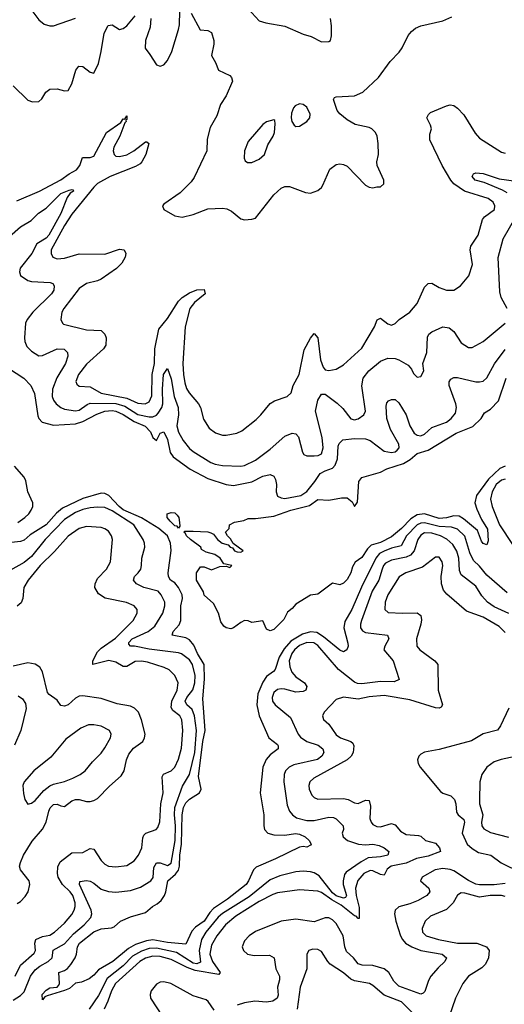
# Model space of a CAD drawing. Header units: inches. Extents: x 1694797 to 1849917, y 907313 to 1017959.
# Tile 100 of 256: x 1730906 to 1733545, y 941877 to 947244. Entities that reach past the tile are written whole.
import ezdxf

# ---------------------------------------------------------------- set-up
doc = ezdxf.new("R2010")
doc.units = ezdxf.units.IN
doc.header["$MEASUREMENT"] = 0
doc.layers.add('B7934', color=7, linetype='Continuous')

msp = doc.modelspace()

# ---------------------------------------------------------------- linework, layer by layer
at = {"layer": 'B7934', "color": 5}
for points, elevation in [([(1730944.4, 947330), (1731010, 947244), (1731039.3, 947219.3), (1731070, 947210.4), (1731090, 947210.4), (1731210, 947251.8)], 740), ([(1732110, 947347.3), (1732210, 947238), (1732246.3, 947226.3), (1732350, 947208.4), (1732450, 947165.5), (1732492.7, 947152.7), (1732550, 947122.8), (1732590, 947124.7), (1732598, 947130), (1732603.1, 947156.9), (1732604, 947210), (1732599, 947250)], 740), ([(1730870, 946883.8), (1730950, 946806), (1730975.6, 946795.6), (1731010, 946798.4), (1731027, 946813), (1731047.6, 946850), (1731070, 946865.3), (1731110, 946867.7), (1731150, 946856), (1731170, 946857.6), (1731190, 946893.7), (1731211.1, 946968.9), (1731228.4, 946991.6), (1731250, 946988.4), (1731290, 946959), (1731310, 946952.2), (1731334, 947006), (1731349.5, 947070.5), (1731365.4, 947170), (1731387.4, 947212.6), (1731410, 947216.2), (1731450, 947190.9), (1731470, 947195.3), (1731490, 947210.1), (1731535.1, 947264.9)], 720), ([(1731620.3, 947250), (1731616.4, 947203.6), (1731590.9, 947130), (1731588.5, 947088.5), (1731615.1, 947055.1), (1731650, 946998.4), (1731670, 946990.3), (1731690, 946998.9), (1731710, 947020.9), (1731734.3, 947070), (1731770.4, 947190), (1731775.3, 947215.3), (1731777.8, 947290)], 720), ([(1731839.4, 947279.4), (1731888.7, 947188.7), (1731930, 947186), (1731950, 947174), (1731962.8, 947130), (1731963.2, 947110), (1731950, 947048.2), (1731972.9, 947010), (1731988.8, 946970), (1732050, 946939.6), (1732059, 946930), (1732064.5, 946910), (1732030.7, 946829.3), (1731998.7, 946781.3), (1731980, 946720), (1731942.8, 946657.2), (1731927.2, 946592.8), (1731925.5, 946530), (1731855.5, 946384.5), (1731839.7, 946360.4), (1731780.2, 946299.8), (1731690, 946238), (1731683, 946230), (1731690.5, 946210), (1731750, 946175.6), (1731790, 946167.6), (1731850, 946183.2), (1731930, 946213.8), (1732010, 946217.6), (1732033.6, 946213.6), (1732060.1, 946200.1), (1732110, 946159.3), (1732130, 946153), (1732170, 946156.3), (1732190, 946162), (1732290, 946290.3), (1732330, 946326.4), (1732350, 946334.4), (1732375.6, 946335.6), (1732462.8, 946302.8), (1732490, 946298), (1732530, 946312.7), (1732549.7, 946330.3), (1732557, 946343), (1732594, 946430), (1732630, 946454.9), (1732650, 946458), (1732670, 946455.5), (1732690, 946445.5), (1732790, 946341.6), (1732810, 946330.6), (1732830, 946327.3), (1732850, 946334), (1732870, 946334), (1732889.2, 946350), (1732889.6, 946370), (1732853, 946450), (1732851.6, 946470), (1732859.7, 946510), (1732858.5, 946570), (1732852.7, 946610), (1732843.1, 946630), (1732823, 946650), (1732810, 946656.5), (1732733.4, 946673.4), (1732690, 946698.7), (1732650, 946731.3), (1732635.4, 946750), (1732615.6, 946810), (1732620.4, 946819.6), (1732630, 946824.4), (1732730, 946829.6), (1732774.8, 946850), (1732860.4, 946930), (1732923.8, 947016.2), (1732972.9, 947067.1), (1732988.6, 947090), (1733021.8, 947158.2), (1733039.3, 947180.7), (1733062.2, 947197.8), (1733090, 947210.3), (1733210, 947238), (1733259.6, 947260.4)], 720), ([(1730890, 946257.2), (1731013.5, 946310), (1731130, 946370.6), (1731175.7, 946404.3), (1731215, 946425), (1731233.1, 946450), (1731247.8, 946492.2), (1731290, 946493.1), (1731310, 946500.5), (1731377.8, 946630), (1731456.1, 946683.9), (1731470, 946703.9), (1731477.7, 946702.3), (1731490, 946720.7), (1731490, 946700.9), (1731483.1, 946696.9), (1731485.5, 946690), (1731477.9, 946682.1), (1731450.3, 946609.7), (1731418.6, 946550), (1731415.6, 946530), (1731420.1, 946510), (1731430, 946500.4), (1731450, 946498.2), (1731490, 946507.8), (1731526.8, 946530), (1731590, 946578.2), (1731598.2, 946578.2), (1731608.2, 946570), (1731592.3, 946510), (1731571.8, 946470), (1731561.2, 946458.8), (1731536.1, 946443.9), (1731398.2, 946390), (1731330, 946351.3), (1731310, 946331.8), (1731190, 946184.5), (1731150, 946123.2), (1731077.5, 945990), (1731077.6, 945970), (1731086.3, 945950), (1731110, 945940.9), (1731150, 945945), (1731230, 945968.2), (1731370, 945965.7), (1731450, 945993.7), (1731474.6, 945990), (1731483.5, 945970), (1731479.4, 945950), (1731462.3, 945917.7), (1731432.7, 945887.3), (1731350, 945829.9), (1731330, 945820.2), (1731270, 945805.8), (1731230, 945779.5), (1731145.5, 945670), (1731134.6, 945650), (1731129, 945610), (1731138, 945590), (1731145, 945585), (1731270, 945554.2), (1731350, 945550.2), (1731369.2, 945530), (1731376.8, 945510), (1731374.1, 945470), (1731361.4, 945450), (1731270, 945366.3), (1731226.3, 945310), (1731211.4, 945271.4), (1731217, 945257), (1731230, 945246.7), (1731290, 945243.3), (1731348.8, 945208.8), (1731490, 945181), (1731550, 945154.9), (1731588.9, 945151.1), (1731610, 945161.3), (1731625.6, 945194.4), (1731627.9, 945310), (1731639.9, 945370), (1731642.1, 945450), (1731663, 945557), (1731710, 945614.6), (1731770, 945709.3), (1731790, 945729.4), (1731830, 945756), (1731870, 945771.1), (1731910, 945773.4), (1731916, 945750), (1731857.6, 945702.4), (1731833.1, 945670), (1731806.2, 945570), (1731794.5, 945370), (1731797, 945310), (1731804.6, 945264.6), (1731814.1, 945234.1), (1731828.1, 945210), (1731880.2, 945150), (1731890.1, 945130), (1731906.8, 945066.8), (1731937, 945017), (1731972.3, 944992.3), (1732010, 944980.2), (1732030, 944979.7), (1732088.9, 944991.1), (1732116.2, 945003.8), (1732194.3, 945065.7), (1732219.7, 945090), (1732270, 945152.7), (1732293.1, 945166.9), (1732362.4, 945190), (1732384.4, 945210), (1732395.9, 945250), (1732428.7, 945310), (1732454.7, 945445.3), (1732490, 945508.7), (1732510, 945534.4), (1732530.2, 945510), (1732543.9, 945390), (1732557.8, 945350), (1732570, 945336.3), (1732590, 945331.8), (1732630, 945338.8), (1732670, 945362.8), (1732770, 945453.4), (1732837.4, 945570), (1732852.6, 945607.4), (1732870, 945617.6), (1732910, 945586.4), (1732930, 945579.3), (1732950, 945588.2), (1732973.3, 945610), (1733030.5, 945649.5), (1733070, 945697.4), (1733110, 945786.3), (1733130, 945806.7), (1733150, 945808.1), (1733190, 945784.2), (1733230, 945770.2), (1733269.8, 945770.2), (1733305.7, 945794.3), (1733352.2, 945847.8), (1733372.2, 945910), (1733359.9, 945990), (1733362.3, 946010), (1733402.3, 946070), (1733425.6, 946154.4), (1733436.9, 946170), (1733491, 946210), (1733494.5, 946230), (1733483.9, 946250), (1733458, 946270), (1733329, 946309), (1733271.1, 946350), (1733254.5, 946370), (1733206.1, 946450), (1733140.3, 946590), (1733138.9, 946621.1), (1733148.6, 946650), (1733143.5, 946670), (1733123.5, 946710), (1733132.1, 946727.9), (1733142.5, 946737.5), (1733230, 946774), (1733250, 946779.7), (1733270, 946776.5), (1733290, 946762.6), (1733324.8, 946724.8), (1733386.5, 946626.5), (1733410, 946598.8), (1733530, 946522.7), (1733550, 946517.4)], 680), ([(1733561, 946301), (1733535.7, 946315.7), (1733436.2, 946356.2), (1733386, 946370), (1733369.8, 946390), (1733376.6, 946403.4), (1733390, 946410.2), (1733430, 946406.5), (1733516.7, 946376.7), (1733610, 946363.2)], 660), ([(1730850, 946062.8), (1730910, 946114.6), (1730967.8, 946150), (1731008.9, 946190), (1731050, 946216.3), (1731130, 946296.6), (1731175.1, 946315.1), (1731190, 946319.5), (1731196.9, 946316.9), (1731198, 946310), (1731180.7, 946299.3), (1731164.4, 946275.6), (1731130, 946188.2), (1731065.2, 946070), (1731050, 946053.8), (1730998.3, 946021.7), (1730971, 945969), (1730908.1, 945890), (1730904.7, 945870), (1730910, 945849.1), (1730950, 945822), (1730970, 945816.6), (1731071.8, 945811.8), (1731085.9, 945805.9), (1731094, 945794), (1731091.2, 945770), (1731078.9, 945750), (1730976.8, 945650), (1730945.9, 945610), (1730937.7, 945590), (1730931.5, 945510), (1730933.1, 945490), (1730943.7, 945463.7), (1730970, 945437.6), (1731010, 945412), (1731030, 945413.1), (1731110, 945451), (1731148.1, 945448.1), (1731165.7, 945430), (1731168, 945410), (1731155.1, 945370), (1731108, 945292), (1731083.6, 945230), (1731082.5, 945190), (1731088.9, 945170), (1731104.8, 945150), (1731130, 945130.9), (1731150, 945122.1), (1731210, 945111.6), (1731230, 945116.1), (1731273.2, 945146.8), (1731290, 945153.8), (1731430, 945152.4), (1731478.1, 945138.1), (1731550, 945092.8), (1731610, 945080.1), (1731630, 945080.4), (1731650, 945089.3), (1731660.5, 945099.5), (1731680.7, 945130), (1731685.6, 945150), (1731683.5, 945230), (1731688.9, 945310), (1731710, 945343.1), (1731730, 945287), (1731747.8, 945190), (1731768.4, 945130), (1731770.7, 945090), (1731761.5, 945030), (1731770, 944996.5), (1731796.3, 944950), (1731830, 944907.5), (1731850.2, 944890), (1731946.9, 944830), (1731970, 944820.9), (1732010, 944814.6), (1732109.9, 944810.1), (1732130, 944813.5), (1732190, 944844), (1732270, 944904), (1732350, 944974.5), (1732390, 944990.2), (1732410, 944986.3), (1732424.4, 944970), (1732446.1, 944886.1), (1732453.8, 944873.8), (1732470, 944867.2), (1732510, 944866.3), (1732531.9, 944868.1), (1732550, 944878), (1732557.8, 944910), (1732552.9, 944967.1), (1732517.3, 945110), (1732529.8, 945170), (1732550, 945202.3), (1732570, 945202.3), (1732634.8, 945154.8), (1732665.5, 945125.5), (1732710, 945067.8), (1732730, 945062.5), (1732750, 945067.8), (1732780.4, 945090), (1732789.8, 945110), (1732768.5, 945248.5), (1732775.9, 945290), (1732807.6, 945330), (1732870, 945383.8), (1732910, 945398.8), (1732950, 945396.8), (1732970.6, 945390.6), (1733020.9, 945360.9), (1733039.3, 945339.3), (1733050, 945316.3), (1733070, 945296.4), (1733090, 945299.3), (1733106, 945330), (1733101.6, 945370), (1733124, 945430), (1733127.1, 945512.9), (1733134.5, 945530), (1733150, 945543.2), (1733210, 945569.2), (1733244.1, 945564.1), (1733270, 945544.6), (1733310, 945483.1), (1733350, 945458.3), (1733370, 945457.7), (1733430, 945490.2), (1733549.7, 945590)], 660), ([(1733560.3, 945670), (1733529, 945730), (1733520.7, 945760.7), (1733511.5, 945948.5), (1733538.3, 946050), (1733608.5, 946170)], 660), ([(1730845.2, 945345.2), (1730927.4, 945290), (1730966.4, 945250), (1730986.3, 945206.3), (1731005.1, 945085.1), (1731010.2, 945070), (1731028, 945050), (1731090, 945034.2), (1731210, 945041.8), (1731250, 945053.7), (1731325.8, 945094.2), (1731368.8, 945110), (1731410, 945113.2), (1731430, 945110), (1731470, 945093), (1731530, 945053.2), (1731588.2, 945028.2), (1731618.2, 944998.2), (1731630, 944967.3), (1731650, 944950.5), (1731670, 944990.3), (1731690, 944997), (1731710, 944956.1), (1731725.2, 944885.2), (1731742.1, 944862.1), (1731834.3, 944794.3), (1731930, 944743), (1732030, 944710.6), (1732070, 944706.1), (1732170, 944725.4), (1732230, 944756.6), (1732270, 944765.8), (1732290, 944757), (1732298.8, 944738.8), (1732304.7, 944710), (1732303.3, 944670), (1732310, 944647), (1732330, 944637.3), (1732350, 944634.8), (1732437.1, 944650), (1732470, 944673.1), (1732513.5, 944726.5), (1732541.9, 944770), (1732570, 944786), (1732610, 944800.6), (1732624.8, 944815.2), (1732636, 944850), (1732640.4, 944919.6), (1732645.7, 944934.3), (1732665.9, 944954.1), (1732730, 944961.5), (1732790, 944959.2), (1732814.4, 944950), (1732890, 944892.9), (1732930, 944885.9), (1732950, 944889.2), (1732962.2, 944897.8), (1732971.7, 944910), (1732971, 944930), (1732925.5, 945010), (1732905.7, 945070), (1732901.5, 945138.5), (1732904.5, 945155.5), (1732913.6, 945166.4), (1732930, 945174.6), (1732950, 945173.1), (1732970, 945155.8), (1733010, 945090.3), (1733031.3, 945030), (1733053.8, 944990), (1733070, 944978.9), (1733090, 944976.8), (1733110, 944985.3), (1733150, 945021.7), (1733230, 945050.1), (1733255.7, 945070), (1733279.9, 945100.1), (1733285.6, 945130), (1733281.8, 945150), (1733244.5, 945250), (1733244.5, 945270), (1733254.7, 945285.3), (1733270, 945293.6), (1733290, 945294.7), (1733390, 945270.2), (1733410, 945269.4), (1733430, 945274.7), (1733450, 945292.6), (1733491.2, 945368.8), (1733550, 945447.2)], 640), ([(1733550, 944811.3), (1733521.6, 944798.4), (1733459.7, 944740.3), (1733393.3, 944650), (1733385.5, 944610), (1733395.7, 944575.7), (1733420.2, 944520.2), (1733452.8, 944467.2), (1733457, 944403), (1733450, 944382), (1733430, 944388.7), (1733421.2, 944401.2), (1733399.4, 944459.4), (1733323.5, 944523.5), (1733298.7, 944538.7), (1733270, 944539.7), (1733230, 944528.3), (1733190, 944526.1), (1733110, 944549.9), (1733070, 944544.5), (1733035.7, 944524.3), (1732985.3, 944470), (1732930, 944424.9), (1732870, 944394.9), (1732820.1, 944379.9), (1732799.4, 944360.6), (1732770, 944312.3), (1732733.5, 944286.5), (1732718.4, 944261.6), (1732710, 944229.2), (1732690, 944193.2), (1732670, 944173.2), (1732650, 944164), (1732610, 944172.3), (1732530, 944112.7), (1732490, 944107), (1732410, 944058.4), (1732390, 944034.5), (1732364.6, 944015.4), (1732344.4, 943975.6), (1732290, 943920.9), (1732270, 943912.3), (1732250, 943922), (1732230, 943968), (1732170, 943958), (1732150, 943968), (1732130, 943968.7), (1732110, 943959), (1732070, 943928.7), (1732055.3, 943924.7), (1732030, 943928.7), (1732018, 943938), (1732002, 943962), (1731988.7, 944010), (1731962, 944062), (1731910, 944108), (1731906, 944126), (1731869.2, 944190), (1731869.3, 944230), (1731890, 944262), (1731910, 944262), (1731950, 944244.7), (1731996.4, 944263.6), (1732030, 944264.7), (1732050, 944258), (1732062, 944270), (1732018, 944278), (1731998, 944310), (1731969, 944330), (1731921.3, 944341.3), (1731896.2, 944356.2), (1731891.5, 944370), (1731835.1, 944410), (1731814, 944430), (1731806.5, 944446.5), (1731799.3, 944450), (1731804.4, 944455.6), (1731850, 944455.8), (1731930, 944453.4), (1731947.6, 944447.6), (1731960.4, 944440.4), (1731983, 944410), (1732007.7, 944390), (1732041.4, 944381.4), (1732051.3, 944370), (1732064.9, 944364.9), (1732076, 944350), (1732090, 944343), (1732110, 944341), (1732122, 944350), (1732068.7, 944388.7), (1732054.6, 944414.6), (1732038, 944430), (1732026, 944450), (1732046, 944470), (1732048, 944490), (1732075.3, 944504.7), (1732125.6, 944514.4), (1732150, 944526), (1732190, 944526), (1732290, 944538.8), (1732382.9, 944570), (1732483.3, 944596.7), (1732530, 944628.3), (1732590, 944624.5), (1732657.6, 944637.6), (1732690, 944637.4), (1732716.5, 944616.5), (1732730, 944591), (1732746.3, 944613.7), (1732752.4, 944727.6), (1732770, 944748.4), (1732870, 944778.7), (1732904.6, 944795.4), (1732995.6, 944824.4), (1733033.2, 944846.8), (1733070, 944879.8), (1733130, 944897.1), (1733283.5, 944990), (1733372.9, 945027.1), (1733418.5, 945070), (1733438, 945102), (1733470, 945121.8), (1733513.3, 945166.7), (1733554.9, 945290)], 620), ([(1730895.6, 944504.4), (1730934, 944530), (1730954.9, 944550), (1730967.4, 944570), (1730976.4, 944590), (1730978.1, 944610), (1730950.8, 944670), (1730939.2, 944730), (1730930.7, 944750), (1730877.4, 944810)], 640), ([(1733550, 944739.3), (1733530, 944733.9), (1733501.6, 944710), (1733479.1, 944670), (1733470.6, 944630), (1733479.6, 944590), (1733519.9, 944490), (1733590, 944382.8)], 640), ([(1733559.9, 944119.9), (1733450, 944216.9), (1733410, 944265.5), (1733376.8, 944296.8), (1733357.5, 944337.5), (1733330, 944429.1), (1733290, 944466.5), (1733257.8, 944477.8), (1733190, 944481.8), (1733110, 944501.1), (1733090, 944499.7), (1733069.9, 944490.1), (1733012.9, 944430), (1732984.2, 944375.8), (1732930, 944364), (1732890, 944347.4), (1732866.1, 944333.9), (1732844.9, 944310), (1732768.1, 944151.9), (1732715.2, 944030), (1732675.8, 943964.2), (1732671.4, 943930), (1732693.4, 943846.6), (1732694.3, 943830), (1732688, 943810), (1732670, 943798.9), (1732650, 943806.8), (1732560.6, 943880.6), (1732523.2, 943903.2), (1732490, 943907.4), (1732445.2, 943894.8), (1732383.2, 943856.8), (1732345.5, 943814.5), (1732318.1, 943770), (1732297.9, 943702.1), (1732288.9, 943691.1), (1732250, 943664.9), (1732230, 943633.6), (1732202.6, 943570), (1732197.2, 943510), (1732209.5, 943449.4), (1732262.2, 943330), (1732310, 943294), (1732314, 943286), (1732314.3, 943270), (1732270, 943237), (1732247.5, 943212.5), (1732229.1, 943170), (1732215.1, 943030), (1732235.3, 942910), (1732235, 942850), (1732239.3, 942830), (1732256.5, 942810), (1732290, 942800.5), (1732350, 942800.1), (1732407.9, 942807.9), (1732430, 942804.4), (1732461.3, 942790), (1732482.4, 942770), (1732492.4, 942750), (1732490, 942744), (1732470, 942734), (1732450, 942738), (1732430, 942734.3), (1732298.9, 942670), (1732194.4, 942625.6), (1732179.4, 942610), (1732152.4, 942550), (1732138.4, 942530), (1732037.9, 942450), (1731960.6, 942399.4), (1731941.4, 942378.6), (1731910, 942331), (1731862.7, 942297.3), (1731843.1, 942276.9), (1731810, 942204.5), (1731710, 942214.6), (1731630, 942229), (1731596.5, 942223.5), (1731536.6, 942203.4), (1731498.3, 942181.7), (1731412.5, 942110), (1731334.2, 942065.8), (1731310, 942037), (1731283.4, 942016.6), (1731242.3, 941997.7), (1731210, 941992.6), (1731176.3, 941963.7), (1731150, 941951.8), (1731055.8, 941924.2), (1731042.5, 941917.5), (1731030, 941902), (1731028.4, 941930), (1731050, 941954.9), (1731070, 941967.3), (1731110, 941970.8), (1731119.1, 941980.9), (1731122, 941990), (1731118, 942050), (1731150, 942062), (1731166.6, 942073.4), (1731185.1, 942094.9), (1731208.7, 942131.3), (1731215.5, 942150), (1731220.2, 942190), (1731232.1, 942210), (1731310, 942272.7), (1731350, 942289.4), (1731406, 942294), (1731420.5, 942299.5), (1731454.5, 942330), (1731510, 942353.8), (1731590, 942377.1), (1731629.8, 942410), (1731655.3, 942424.7), (1731676.3, 942443.7), (1731694, 942470), (1731701.9, 942490), (1731712.2, 942550), (1731754, 942586), (1731771, 942609), (1731776.9, 942630), (1731777.2, 942690), (1731787.1, 942750), (1731789.8, 942910.2), (1731797, 942950), (1731810, 942975.7), (1731830, 942995.2), (1731885.7, 943030), (1731894.4, 943050), (1731878.9, 943118.9), (1731902.9, 943310), (1731916.6, 943370), (1731902.4, 943542.4), (1731912.7, 943650), (1731910.2, 943730), (1731875, 943790), (1731854.7, 943834.7), (1731830, 943863.1), (1731810, 943874.5), (1731736.9, 943890), (1731742, 943910), (1731774.2, 943945.8), (1731783.2, 943970), (1731783.7, 944050), (1731792.2, 944090), (1731790.7, 944110), (1731770, 944149.9), (1731750, 944174.5), (1731727.4, 944190), (1731715.8, 944210), (1731714.9, 944230), (1731731.2, 944351.2), (1731727.1, 944390), (1731709.9, 944430), (1731664.2, 944470), (1731570, 944529.4), (1731470, 944572.1), (1731447, 944590), (1731390.6, 944650.6), (1731370, 944661.5), (1731350, 944663.9), (1731250, 944633.7), (1731138.6, 944581.4), (1731106.1, 944553.9), (1731050, 944491.6), (1730963.6, 944436.4), (1730930, 944408.1), (1730910, 944399.4), (1730829.6, 944390.4)], 640), ([(1730870, 941900.1), (1730910, 941925.4), (1730930, 941945.6), (1730964, 942030), (1730990, 942064.5), (1731015, 942085), (1731060.4, 942110), (1731083.1, 942130), (1731088.4, 942171.6), (1731150, 942206.1), (1731199.1, 942260.9), (1731256.9, 942310), (1731294, 942350), (1731298.3, 942370), (1731294.9, 942390), (1731231.6, 942530), (1731232.7, 942547.3), (1731270, 942552.1), (1731290, 942547.8), (1731310, 942538.5), (1731350, 942505), (1731390, 942491.4), (1731430, 942487.8), (1731510, 942497.1), (1731564.4, 942515.6), (1731619.7, 942550), (1731631.9, 942568.1), (1731636.8, 942623.2), (1731650, 942648.2), (1731670, 942648.1), (1731710, 942633.1), (1731730, 942647.5), (1731752.3, 942770), (1731754.7, 942850), (1731748.4, 942910), (1731750.6, 942950), (1731793, 943067), (1731830, 943129.1), (1731859.1, 943250), (1731869.3, 943370), (1731857.7, 943450), (1731845, 943485), (1731816.4, 943510), (1731807.2, 943530), (1731816.4, 943550), (1731849.3, 943590.7), (1731858.9, 943630), (1731861.1, 943670), (1731846.1, 943730), (1731830, 943754.1), (1731787.5, 943787.5), (1731770, 943793.9), (1731610, 943813.9), (1731530.1, 943829.9), (1731508.9, 943828.9), (1731500.7, 943840.7), (1731500.2, 943850), (1731518.5, 943870), (1731606.3, 943910), (1731641.6, 943938.4), (1731685.2, 944010), (1731696.9, 944050), (1731696.7, 944070), (1731676.1, 944110), (1731659.4, 944130), (1731581.8, 944150), (1731542.7, 944170), (1731525.6, 944190), (1731530.8, 944210), (1731551.8, 944230), (1731564.6, 944250), (1731569.8, 944270), (1731571.8, 944310), (1731587.3, 944370), (1731585.5, 944390), (1731577.4, 944410), (1731527.4, 944490), (1731410, 944567.9), (1731370, 944585.8), (1731330, 944588), (1731290, 944583.5), (1731250, 944574.4), (1731210, 944557.5), (1731150, 944520.1), (1731044.1, 944410), (1730970, 944318), (1730930, 944285.6), (1730856.3, 944243.7)], 660), ([(1730881.8, 942030), (1730909.2, 942090.8), (1730983.8, 942156.2), (1730991.4, 942170), (1730987.5, 942210), (1730993.4, 942230), (1731030, 942246.9), (1731070, 942255.1), (1731095.6, 942270), (1731150, 942319.4), (1731190, 942366.8), (1731203.2, 942390), (1731208.7, 942410), (1731207.9, 942430), (1731194.2, 942470), (1731180.1, 942490), (1731139.7, 942530), (1731115.2, 942570), (1731111.3, 942590), (1731113.5, 942626.5), (1731125.7, 942654.3), (1731190, 942703.5), (1731250, 942705.4), (1731290, 942727), (1731310, 942722.9), (1731350, 942661.8), (1731370, 942641.3), (1731390, 942630.1), (1731430, 942626), (1731490, 942633.9), (1731530, 942659.7), (1731553, 942690), (1731570.4, 942730), (1731575.8, 942784.2), (1731581.6, 942798.4), (1731593.6, 942810), (1731649.5, 942830), (1731658.3, 942841.7), (1731668.4, 942871.6), (1731674.6, 942970), (1731687.1, 943030), (1731682.3, 943117.7), (1731689, 943131), (1731729.9, 943150.1), (1731750.9, 943170), (1731770, 943212.9), (1731787.3, 943272.7), (1731795.1, 943370), (1731788.8, 943428.8), (1731777.8, 943450), (1731739, 943479), (1731730, 943495.3), (1731734, 943530), (1731763.5, 943590), (1731768.8, 943630), (1731750.3, 943670.3), (1731719.9, 943700.1), (1731693.4, 943713.4), (1731602.2, 943742.2), (1731570, 943748.1), (1731534.5, 943745.5), (1731490, 943717.8), (1731470, 943718.9), (1731430, 943742.1), (1731390.9, 943750.9), (1731304.5, 943730), (1731303.2, 943750), (1731330, 943797.9), (1731350, 943818.1), (1731427.1, 943872.9), (1731523.9, 943970), (1731546, 944010), (1731544.8, 944030), (1731528.4, 944050), (1731487.7, 944067.7), (1731370.4, 944090.4), (1731335.3, 944115.3), (1731315.2, 944150), (1731316, 944170), (1731330, 944199), (1731379.3, 944250), (1731399.8, 944290), (1731410.7, 944410), (1731406.4, 944430), (1731390, 944456.4), (1731370, 944469.8), (1731350, 944476.2), (1731270, 944481.7), (1731230, 944470.5), (1731170, 944429.3), (1731094.6, 944345.4), (1731017.1, 944270), (1730951, 944190), (1730928.6, 944150), (1730923.6, 944090), (1730913.7, 944066.3), (1730891.9, 944048.1)], 680), ([(1733570, 944007.5), (1733490, 944043.4), (1733453.5, 944070), (1733423.7, 944103.7), (1733390, 944157.3), (1733310, 944217.6), (1733302, 944242), (1733297, 944310), (1733286.8, 944346.8), (1733264.2, 944384.2), (1733232.7, 944412.7), (1733198.5, 944430), (1733150, 944445.3), (1733110, 944447), (1733090, 944434.2), (1733073.7, 944410), (1733054.2, 944350), (1733035.1, 944324.9), (1733010, 944314.1), (1732930, 944298.4), (1732898.3, 944281.7), (1732887.4, 944270), (1732879.2, 944250), (1732860.9, 944190), (1732826.2, 944130), (1732767.4, 943970), (1732761.4, 943950), (1732762.3, 943930), (1732773.4, 943913.4), (1732790, 943903.6), (1732909.2, 943889.2), (1732916.3, 943870), (1732893.7, 943830), (1732888.5, 943810), (1732939.1, 943750), (1732971.7, 943648.3), (1732945.7, 943634.3), (1732870, 943636.7), (1732770, 943624.2), (1732745.9, 943625.9), (1732730, 943633.4), (1732642.7, 943702.7), (1732530, 943833.9), (1732507, 943847), (1732470, 943849), (1732430, 943832.8), (1732401.9, 943810), (1732387.3, 943790), (1732373.5, 943750), (1732376.6, 943716.6), (1732388.1, 943688.1), (1732410, 943663.2), (1732457.3, 943630), (1732468.9, 943610), (1732463.8, 943590), (1732450, 943582.7), (1732410, 943579.3), (1732350, 943594.7), (1732330, 943597.4), (1732310, 943594), (1732290, 943577.8), (1732280.5, 943550), (1732283.2, 943530), (1732296.9, 943510), (1732381.4, 943441.4), (1732422.7, 943350), (1732434.3, 943334.3), (1732470, 943309), (1732531.5, 943290), (1732557.6, 943270), (1732562.7, 943250), (1732552.1, 943230), (1732528.5, 943211.5), (1732398.1, 943181.9), (1732373.6, 943170), (1732354.3, 943150), (1732346.4, 943130), (1732344.4, 943090), (1732362.1, 942962.1), (1732374.5, 942930), (1732391.2, 942910), (1732414.1, 942894.1), (1732470, 942879.4), (1732510, 942879), (1732590, 942896.8), (1732615.3, 942895.3), (1732630, 942887.6), (1732668.1, 942850), (1732670.2, 942830), (1732662.9, 942810), (1732667.1, 942790), (1732691.4, 942770), (1732750.5, 942749.5), (1732790, 942746), (1732830, 942750.1), (1732863.3, 942743.3), (1732891.7, 942730), (1732917, 942710), (1732910.4, 942690), (1732870, 942680.4), (1732803.8, 942676.2), (1732765.4, 942654.6), (1732683.3, 942596.7), (1732674.4, 942585.6), (1732667.8, 942550), (1732668.2, 942530), (1732685.8, 942470), (1732679.8, 942460.2), (1732670, 942455.6), (1732630, 942469.2), (1732610, 942484.8), (1732537.3, 942577.3), (1732510, 942594.2), (1732490, 942599.6), (1732450, 942603.2), (1732410, 942600.2), (1732321.8, 942578.2), (1732270, 942555), (1732156.4, 942463.6), (1732010, 942372.9), (1731987.2, 942352.8), (1731920.1, 942270), (1731896.4, 942230), (1731883.8, 942170), (1731890, 942106.5), (1731870, 942098.1), (1731850, 942101.7), (1731759.5, 942159.5), (1731650, 942183.4), (1731610, 942182.3), (1731570, 942167.7), (1731520.9, 942139.1), (1731470, 942087.9), (1731382.2, 942017.8), (1731334.3, 941925.7), (1731283.3, 941850)], 660), ([(1733550, 943904.4), (1733517.1, 943937.1), (1733430, 943988.2), (1733339.9, 944019.9), (1733232.7, 944112.7), (1733214.7, 944134.7), (1733202.7, 944170), (1733200.7, 944210), (1733209.8, 944270), (1733207, 944290), (1733190, 944314), (1733170, 944315.3), (1733099.7, 944260.3), (1733009, 944230), (1732972, 944208), (1732910, 944109.8), (1732895.8, 944070), (1732894.2, 944030), (1732912.5, 944012.5), (1732990, 944008.6), (1733070, 944010.8), (1733090, 943996), (1733093.4, 943973.4), (1733090.1, 943950.1), (1733067.1, 943870), (1733069.2, 943830), (1733085.2, 943810), (1733167.1, 943750), (1733183.6, 943730), (1733184.2, 943590), (1733209.1, 943510), (1733202.2, 943497.8), (1733190, 943490.9), (1733170, 943493.3), (1733030, 943537), (1732890, 943559.7), (1732810, 943554.1), (1732750, 943540.9), (1732669.4, 943550.6), (1732630, 943539.3), (1732564.4, 943470), (1732555.6, 943450), (1732560.3, 943430), (1732590, 943404.9), (1732630, 943345.3), (1732652.6, 943330), (1732709.6, 943309.6), (1732720, 943300), (1732726.4, 943286.4), (1732721.5, 943250), (1732710.6, 943230), (1732688.7, 943210), (1732506.9, 943110), (1732486.8, 943090), (1732481, 943070), (1732481.8, 943050), (1732496.5, 943016.5), (1732510, 943003.9), (1732530, 942995.4), (1732670, 942998.7), (1732694.6, 942994.6), (1732730, 942975), (1732750, 942972.8), (1732790, 942989.4), (1732808.3, 942988.3), (1732816.7, 942956.7), (1732813, 942890), (1732819.3, 942870), (1732830, 942858.2), (1732850, 942846.3), (1732870, 942843.9), (1732930, 942863.1), (1732940, 942860), (1732950, 942855.8), (1732980.5, 942820.5), (1733010, 942802.7), (1733077.6, 942797.6), (1733090, 942793.5), (1733116.5, 942770), (1733170, 942756.3), (1733192.9, 942730), (1733198.4, 942710), (1733130, 942684.9), (1733067, 942673), (1733010, 942646.2), (1732929.1, 942630.9), (1732906.6, 942613.4), (1732890, 942581.7), (1732870, 942584), (1732830, 942604.4), (1732813.9, 942606.1), (1732780.7, 942590), (1732747.9, 942552.1), (1732735.1, 942510), (1732738.1, 942470), (1732754.6, 942405.4), (1732754.8, 942345.2), (1732750, 942344.8), (1732738.4, 942358.4), (1732730, 942360.4), (1732657.2, 942417.2), (1732606.2, 942446.2), (1732550, 942486.1), (1732530, 942493.6), (1732430, 942501.8), (1732310, 942484.5), (1732284.1, 942475.9), (1732210, 942436.9), (1732082.5, 942357.5), (1732026.8, 942310), (1731979.7, 942250), (1731950, 942198.9), (1731942.1, 942150), (1731955.5, 942110), (1731996.8, 942050), (1731990, 942040.4), (1731861.4, 942061.4), (1731817.8, 942077.8), (1731730, 942121.7), (1731670, 942137.4), (1731630, 942138.9), (1731590, 942128.1), (1731559.6, 942110), (1731427, 941990), (1731404.8, 941950), (1731386.4, 941893.6), (1731365.8, 941850)], 680), ([(1730892.7, 942427.3), (1730910, 942438.6), (1730935, 942465), (1730951.6, 942490), (1730961, 942530), (1730956.5, 942550), (1730910.9, 942610), (1730905.5, 942630), (1730909.4, 942650), (1730926.4, 942690), (1730972.9, 942767.1), (1731030, 942831.3), (1731049.1, 942870.9), (1731063.9, 942930), (1731072.4, 942947.6), (1731090, 942967.3), (1731110, 942968.7), (1731130, 942958.3), (1731150, 942954.8), (1731190, 942986.4), (1731210, 942994.6), (1731230, 942994), (1731270, 942982), (1731290, 942982.2), (1731310, 942987.6), (1731330, 942999.7), (1731394, 943066), (1731458.1, 943121.9), (1731474, 943150), (1731487, 943210), (1731499.6, 943240.4), (1731525.9, 943274.1), (1731576.8, 943310), (1731586, 943330), (1731588.5, 943350), (1731570, 943427.6), (1731552.2, 943470), (1731531.5, 943491.5), (1731510, 943501.8), (1731436, 943516), (1731350, 943544.4), (1731250, 943558.9), (1731230, 943557.2), (1731210, 943546.4), (1731170, 943510.4), (1731150, 943501.9), (1731130, 943505.5), (1731110, 943534.5), (1731065.7, 943565.7), (1731057.4, 943577.4), (1731029.7, 943690), (1731014.8, 943714.8), (1730990, 943732.1), (1730950, 943738.2), (1730870, 943719.8)], 720), ([(1730898.2, 943558.2), (1730921.5, 943541.5), (1730937.7, 943517.7), (1730941.7, 943490), (1730911.3, 943370), (1730877.5, 943290)], 720), ([(1733570, 943491.6), (1733525, 943395), (1733507.5, 943372.5), (1733430, 943350.9), (1733366.1, 943313.9), (1733190, 943266.6), (1733110, 943251.1), (1733090, 943240.7), (1733079.3, 943230), (1733072.4, 943210), (1733075.8, 943190), (1733087, 943170), (1733197.6, 943037.6), (1733210, 943027.5), (1733253.4, 943013.4), (1733273.7, 942993.7), (1733281.1, 942970), (1733285.1, 942925.1), (1733293.8, 942910), (1733325.4, 942885.4), (1733328.3, 942870), (1733316, 942810), (1733343.8, 942750), (1733370, 942725.9), (1733404.8, 942704.8), (1733472, 942690), (1733528.4, 942648.4), (1733634.9, 942594.9)], 720), ([(1733630, 943232.8), (1733527.4, 943212.6), (1733490, 943198.4), (1733449.6, 943170.4), (1733423.6, 943130), (1733412.3, 943090), (1733409.3, 942989.3), (1733410.2, 942970), (1733427.8, 942910), (1733421, 942870), (1733423, 942850), (1733433.4, 942833.3), (1733470, 942814), (1733568.5, 942788.5)], 740), ([(1733550, 942536.6), (1733490, 942528.2), (1733410, 942529.2), (1733390, 942531.7), (1733350, 942551.3), (1733270, 942605.1), (1733250, 942612.2), (1733210, 942617.1), (1733168.4, 942610), (1733097.6, 942570), (1733089.2, 942550), (1733134.7, 942510), (1733140.2, 942490), (1733123.5, 942470), (1733076.6, 942443.4), (1733030, 942424.3), (1732970, 942408), (1732950.2, 942390), (1732947.4, 942370), (1732954.5, 942330), (1732980.1, 942250), (1732990.1, 942230), (1733007.8, 942210), (1733041.7, 942190), (1733090, 942171.5), (1733206, 942150), (1733230.2, 942130), (1733221.8, 942110), (1733184.6, 942075.4), (1733145.7, 942030), (1733132.6, 942007.4), (1733112.7, 941947.3), (1733102.7, 941937.3), (1733090, 941932.8), (1732970, 941977.1), (1732942.9, 942002.9), (1732916.6, 942050), (1732890, 942070.3), (1732830, 942089.2), (1732770.3, 942090.3), (1732750, 942098.5), (1732724.2, 942130), (1732685.7, 942165.7), (1732677.3, 942190), (1732667.2, 942250), (1732630, 942317.3), (1732610, 942338.2), (1732590, 942348.2), (1732570, 942348.7), (1732510, 942327.2), (1732410, 942341.1), (1732330, 942330.8), (1732190, 942274.3), (1732155.6, 942250), (1732130, 942222.6), (1732118.2, 942190), (1732123.9, 942170), (1732146.5, 942150), (1732182.6, 942142.6), (1732265.8, 942145.8), (1732291.5, 942130), (1732300.1, 942070), (1732320.7, 942030), (1732320.9, 942010), (1732309.6, 941970), (1732313.4, 941926.6), (1732307.5, 941910), (1732285, 941895), (1732250, 941889.2), (1732185.7, 941894.3), (1732130, 941886), (1732090, 941872)], 720), ([(1733550, 942465), (1733530, 942471), (1733469, 942471), (1733410, 942461.6), (1733330, 942483.9), (1733310, 942484.7), (1733290, 942472.9), (1733265.8, 942430), (1733230, 942394.7), (1733143, 942357), (1733114, 942330), (1733097.7, 942290), (1733100.2, 942270), (1733118.7, 942250), (1733186, 942230), (1733290, 942211), (1733394.9, 942210), (1733448.9, 942190), (1733462.2, 942170), (1733459.3, 942130), (1733443.4, 942096.6), (1733423.5, 942076.5), (1733350, 942031.2), (1733319, 941990), (1733278.6, 941910), (1733245, 941810)], 740), ([(1733130, 941748.2), (1732985.6, 941890), (1732890, 941926.9), (1732830, 941980.3), (1732810.4, 941990.4), (1732730, 942006.1), (1732710, 942015), (1732670, 942049), (1732596.8, 942096.8), (1732584.2, 942110), (1732550, 942166), (1732530, 942176), (1732502.7, 942177.3), (1732480.7, 942170), (1732469, 942151), (1732469.2, 942070), (1732433.5, 941970), (1732417.6, 941850)], 740), ([(1731965.3, 941845.3), (1731932.8, 941892.8), (1731921.6, 941901.6), (1731850, 941923.6), (1731728.5, 941990), (1731690, 942000.1), (1731670, 941997.5), (1731650, 941986.8), (1731621.2, 941950), (1731615.9, 941930), (1731619, 941910), (1731683.7, 941810)], 720)]:
    msp.add_lwpolyline(points, dxfattribs=dict(at, elevation=elevation))
for points, elevation in [([(1732430, 946786.2), (1732405.4, 946774.6), (1732396.3, 946763.7), (1732385.7, 946734.3), (1732384.2, 946710), (1732388.7, 946690), (1732400.4, 946670), (1732410, 946662), (1732430, 946663.1), (1732470, 946688.7), (1732485.1, 946710), (1732487.9, 946730), (1732470, 946767.3), (1732450, 946782.8)], 740), ([(1732290, 946699), (1732250, 946687.3), (1732230, 946673.3), (1732150, 946580.7), (1732130.3, 946530), (1732127.4, 946490), (1732134.4, 946474.4), (1732145.9, 946465.9), (1732170, 946466.4), (1732210, 946483.1), (1732239.7, 946510), (1732257.3, 946562.7), (1732286.6, 946610), (1732292.9, 946630), (1732297.2, 946677.2), (1732294.8, 946694.8)], 740), ([(1731770, 944473.2), (1731763.8, 944483.8), (1731750, 944485.2), (1731724.8, 944510), (1731709.6, 944530), (1731709.2, 944550), (1731730, 944558.9), (1731750, 944555.6), (1731763.7, 944543.7), (1731771.7, 944530), (1731775.8, 944504.2), (1731777, 944483)], 620), ([(1731310, 943401), (1731280.2, 943399.8), (1731238, 943382), (1731157.4, 943322.6), (1731076.1, 943223.9), (1730982, 943150), (1730930.3, 943090), (1730923.6, 943070), (1730926.1, 943026.1), (1730933.1, 942993.1), (1730950, 942968), (1730970, 942974), (1730990, 942989), (1731037.7, 943042.3), (1731070, 943067.8), (1731090, 943077.5), (1731150, 943091), (1731195.1, 943110), (1731235.8, 943130), (1731262.3, 943150), (1731301.4, 943198.6), (1731350, 943246.5), (1731370, 943275.3), (1731400.3, 943330), (1731404.2, 943350), (1731395.1, 943370), (1731350, 943394)], 740)]:
    msp.add_lwpolyline(points, close=True, dxfattribs=dict(at, elevation=elevation))

doc.saveas('drawing.dxf')
